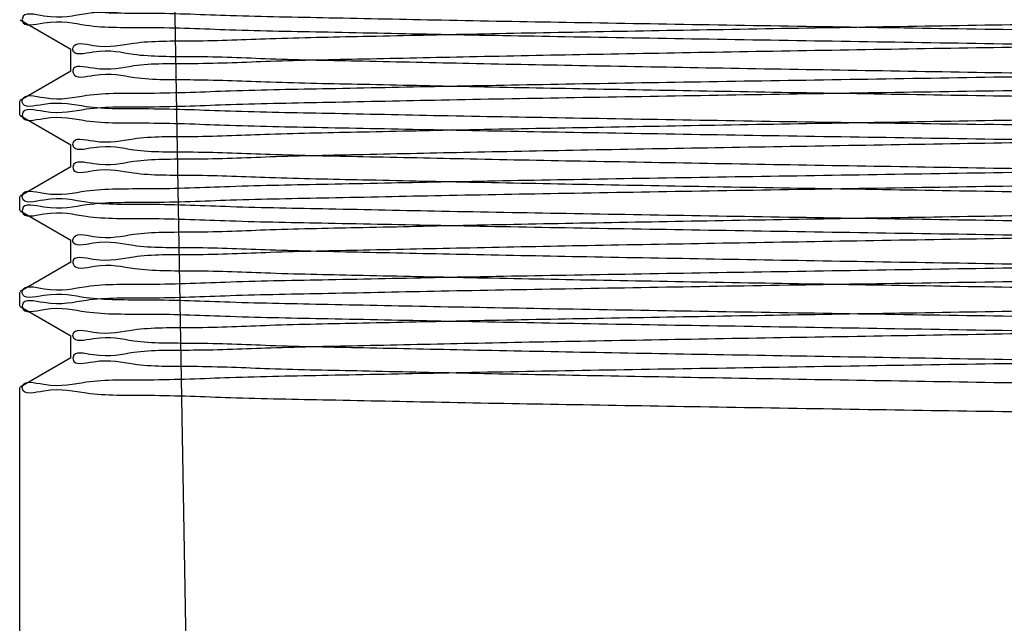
# Model space of a CAD drawing. Header units: millimetres. Extents: x 0 to 432, y 0 to 279.
# Tile 5 of 21: x 51 to 66, y 189 to 198. Entities that reach past the tile are written whole.
import ezdxf

# ---------------------------------------------------------------- set-up
doc = ezdxf.new("R2010")
doc.units = ezdxf.units.MM
doc.header["$LTSCALE"] = 23.749
doc.layers.get('0').update_dxf_attribs({"linetype": 'CONTINUOUS'})

msp = doc.modelspace()

# ---------------------------------------------------------------- linework, layer by layer
at = {"color": 0, "linetype": 'Continuous'}
for p, q in [((53.565, 186.517), (53.216, 206.517)), ((51.068, 198.3), (51.818, 197.867)), ((51.812, 197.873), (51.812, 197.536)), ((51.818, 197.542), (51.068, 197.109)), ((51.062, 197.103), (51.062, 196.896)), ((51.068, 196.89), (51.818, 196.457)), ((51.812, 196.463), (51.812, 196.126)), ((51.818, 196.132), (51.068, 195.699)), ((51.062, 195.693), (51.062, 195.486)), ((51.068, 195.48), (51.818, 195.047)), ((51.812, 195.053), (51.812, 194.716)), ((51.818, 194.722), (51.068, 194.289)), ((51.062, 194.283), (51.062, 194.076)), ((51.068, 194.07), (51.818, 193.637)), ((51.812, 193.643), (51.812, 193.306)), ((51.818, 193.312), (51.068, 192.879)), ((51.062, 192.873), (51.062, 187.517))]:
    msp.add_line(p, q, dxfattribs=at)
for points, knots in [([(65.312, 198.16), (64.605, 198.171), (63.206, 198.193), (61.145, 198.226), (59.179, 198.26), (57.35, 198.291), (55.7, 198.328), (54.252, 198.352), (53.083, 198.407), (52.106, 198.384), (51.605, 198.53), (51.103, 198.389), (51.098, 198.635), (51.606, 198.494), (52.1, 198.642), (53.077, 198.617), (54.243, 198.672), (55.688, 198.698), (57.336, 198.732), (59.167, 198.766), (61.137, 198.799), (63.202, 198.831), (64.604, 198.854), (65.312, 198.865)], [0, 0, 0, 0, 0.074551, 0.147522, 0.217176, 0.281805, 0.340278, 0.391334, 0.433556, 0.466059, 0.488163, 0.499399, 0.500579, 0.511766, 0.533812, 0.566236, 0.608333, 0.659255, 0.7177, 0.782357, 0.852196, 0.925375, 1, 1, 1, 1]), ([(65.312, 198.225), (65.983, 198.236), (67.31, 198.259), (69.264, 198.292), (71.127, 198.325), (72.861, 198.358), (74.422, 198.393), (75.793, 198.418), (76.9, 198.472), (77.824, 198.451), (78.3, 198.591), (78.774, 198.461), (78.779, 198.695), (78.298, 198.566), (77.828, 198.704), (76.903, 198.685), (75.797, 198.738), (74.427, 198.763), (72.867, 198.799), (71.133, 198.83), (69.268, 198.864), (67.312, 198.898), (65.983, 198.919), (65.312, 198.93)], [0, 0, 0, 0, 0.074587, 0.147645, 0.217377, 0.28193, 0.340407, 0.391388, 0.433556, 0.466044, 0.488131, 0.499364, 0.500609, 0.511803, 0.533853, 0.566327, 0.608469, 0.659381, 0.717852, 0.782379, 0.852183, 0.925351, 1, 1, 1, 1]), ([(65.312, 198.656), (64.605, 198.645), (63.206, 198.627), (61.145, 198.592), (59.179, 198.559), (57.35, 198.527), (55.7, 198.491), (54.253, 198.466), (53.083, 198.412), (52.106, 198.435), (51.605, 198.289), (51.103, 198.429), (51.098, 198.184), (51.606, 198.324), (52.1, 198.176), (53.077, 198.201), (54.243, 198.146), (55.688, 198.121), (57.336, 198.086), (59.167, 198.053), (61.137, 198.02), (63.202, 197.987), (64.604, 197.964), (65.312, 197.953)], [0, 0, 0, 0, 0.07455, 0.147521, 0.217175, 0.281802, 0.340274, 0.391331, 0.433553, 0.466057, 0.488161, 0.499398, 0.500578, 0.511764, 0.533809, 0.566233, 0.608329, 0.659251, 0.717695, 0.782352, 0.852192, 0.925373, 1, 1, 1, 1]), ([(65.312, 198.593), (65.983, 198.582), (67.31, 198.559), (69.263, 198.527), (71.125, 198.494), (72.859, 198.461), (74.42, 198.426), (75.791, 198.4), (76.899, 198.347), (77.823, 198.368), (78.299, 198.227), (78.774, 198.358), (78.779, 198.124), (78.298, 198.253), (77.829, 198.115), (76.903, 198.134), (75.799, 198.081), (74.429, 198.056), (72.869, 198.02), (71.134, 197.988), (69.269, 197.954), (67.312, 197.921), (65.984, 197.899), (65.312, 197.888)], [0, 0, 0, 0, 0.074592, 0.147602, 0.217294, 0.281837, 0.340334, 0.391303, 0.433511, 0.46601, 0.488117, 0.499362, 0.500607, 0.511794, 0.533844, 0.566293, 0.608423, 0.659301, 0.71777, 0.78235, 0.852165, 0.92533, 1, 1, 1, 1]), ([(65.312, 197.521), (64.64, 197.532), (63.307, 197.554), (61.348, 197.587), (59.483, 197.62), (57.754, 197.653), (56.198, 197.688), (54.829, 197.714), (53.724, 197.767), (52.793, 197.746), (52.329, 197.886), (51.84, 197.757), (51.856, 197.991), (52.322, 197.861), (52.804, 197.999), (53.725, 197.98), (54.832, 198.033), (56.2, 198.058), (57.761, 198.094), (59.494, 198.126), (61.359, 198.159), (63.314, 198.193), (64.642, 198.214), (65.312, 198.225)], [0, 0, 0, 0, 0.074837, 0.148245, 0.217966, 0.282267, 0.340556, 0.391377, 0.433637, 0.466228, 0.488283, 0.499416, 0.500663, 0.511918, 0.534007, 0.566476, 0.608614, 0.659494, 0.717946, 0.782492, 0.85227, 0.925381, 1, 1, 1, 1]), ([(65.312, 197.455), (66.023, 197.467), (67.431, 197.488), (69.502, 197.522), (71.476, 197.556), (73.306, 197.587), (74.951, 197.623), (76.394, 197.648), (77.556, 197.702), (78.534, 197.68), (79.018, 197.824), (79.534, 197.687), (79.514, 197.931), (79.024, 197.789), (78.514, 197.938), (77.542, 197.913), (76.372, 197.968), (74.926, 197.993), (73.281, 198.027), (71.455, 198.061), (69.49, 198.094), (67.426, 198.126), (66.021, 198.149), (65.312, 198.16)], [0, 0, 0, 0, 0.074864, 0.148438, 0.218321, 0.282899, 0.341263, 0.392051, 0.434088, 0.466425, 0.488381, 0.499459, 0.500641, 0.511893, 0.534011, 0.566496, 0.608669, 0.659617, 0.718123, 0.782407, 0.851962, 0.925273, 1, 1, 1, 1]), ([(65.312, 197.888), (64.641, 197.877), (63.31, 197.855), (61.352, 197.821), (59.489, 197.789), (57.76, 197.755), (56.205, 197.721), (54.836, 197.695), (53.731, 197.642), (52.795, 197.663), (52.335, 197.523), (51.836, 197.652), (51.862, 197.416), (52.326, 197.548), (52.816, 197.409), (53.732, 197.428), (54.837, 197.376), (56.203, 197.351), (57.763, 197.315), (59.494, 197.283), (61.356, 197.249), (63.311, 197.216), (64.641, 197.194), (65.313, 197.183)], [0, 0, 0, 0, 0.074732, 0.14807, 0.217762, 0.282043, 0.3403, 0.391135, 0.433431, 0.466053, 0.488228, 0.499433, 0.500692, 0.512184, 0.534454, 0.566759, 0.60872, 0.659588, 0.718046, 0.782473, 0.852063, 0.925261, 1, 1, 1, 1]), ([(65.312, 197.953), (66.02, 197.942), (67.422, 197.921), (69.485, 197.887), (71.451, 197.854), (73.281, 197.822), (74.928, 197.786), (76.375, 197.761), (77.543, 197.707), (78.52, 197.73), (79.02, 197.584), (79.522, 197.724), (79.526, 197.479), (79.019, 197.619), (78.524, 197.471), (77.546, 197.496), (76.38, 197.441), (74.933, 197.416), (73.286, 197.381), (71.455, 197.348), (69.487, 197.315), (67.423, 197.282), (66.021, 197.26), (65.312, 197.248)], [0, 0, 0, 0, 0.074619, 0.147697, 0.217451, 0.281944, 0.340451, 0.391384, 0.433601, 0.466091, 0.488168, 0.499401, 0.500581, 0.511772, 0.533821, 0.566298, 0.608451, 0.659345, 0.717873, 0.782404, 0.852214, 0.925352, 1, 1, 1, 1]), ([(65.312, 196.753), (64.604, 196.764), (63.2, 196.782), (61.134, 196.817), (59.164, 196.85), (57.334, 196.882), (55.687, 196.918), (54.241, 196.943), (53.075, 196.997), (52.096, 196.974), (51.608, 197.119), (51.093, 196.981), (51.108, 197.226), (51.603, 197.084), (52.11, 197.233), (53.084, 197.208), (54.253, 197.263), (55.699, 197.288), (57.347, 197.323), (59.177, 197.356), (61.142, 197.389), (63.204, 197.421), (64.604, 197.444), (65.312, 197.455)], [0, 0, 0, 0, 0.074662, 0.147947, 0.21781, 0.282388, 0.340726, 0.391735, 0.433877, 0.466279, 0.48829, 0.499447, 0.500628, 0.511891, 0.534038, 0.566562, 0.608726, 0.659589, 0.718168, 0.782668, 0.852384, 0.925364, 1, 1, 1, 1]), ([(65.313, 196.816), (65.984, 196.827), (67.312, 196.849), (69.267, 196.882), (71.127, 196.915), (72.857, 196.948), (74.415, 196.982), (75.786, 197.008), (76.895, 197.062), (77.825, 197.04), (78.297, 197.182), (78.778, 197.051), (78.775, 197.285), (78.301, 197.156), (77.827, 197.294), (76.904, 197.275), (75.799, 197.328), (74.43, 197.353), (72.87, 197.389), (71.138, 197.42), (69.273, 197.454), (67.315, 197.488), (65.984, 197.51), (65.312, 197.521)], [0, 0, 0, 0, 0.074688, 0.147771, 0.217422, 0.281728, 0.340101, 0.391024, 0.433375, 0.466044, 0.488177, 0.499382, 0.500625, 0.511823, 0.533864, 0.566294, 0.608412, 0.659294, 0.717721, 0.782207, 0.85192, 0.925243, 1, 1, 1, 1]), ([(65.312, 197.248), (64.605, 197.237), (63.206, 197.216), (61.145, 197.182), (59.179, 197.149), (57.35, 197.117), (55.7, 197.081), (54.252, 197.056), (53.083, 197.002), (52.106, 197.025), (51.605, 196.879), (51.103, 197.019), (51.098, 196.774), (51.606, 196.914), (52.1, 196.766), (53.077, 196.791), (54.243, 196.736), (55.688, 196.711), (57.336, 196.676), (59.167, 196.643), (61.137, 196.61), (63.202, 196.577), (64.604, 196.555), (65.312, 196.544)], [0, 0, 0, 0, 0.074551, 0.147522, 0.217176, 0.281806, 0.340278, 0.391334, 0.433555, 0.466059, 0.488163, 0.499399, 0.500579, 0.511766, 0.533811, 0.566236, 0.608332, 0.659254, 0.717698, 0.782355, 0.852194, 0.925374, 1, 1, 1, 1]), ([(65.313, 197.183), (65.985, 197.172), (67.318, 197.15), (69.277, 197.116), (71.141, 197.083), (72.87, 197.05), (74.426, 197.016), (75.795, 196.99), (76.9, 196.937), (77.832, 196.958), (78.296, 196.818), (78.784, 196.947), (78.768, 196.713), (78.303, 196.843), (77.821, 196.704), (76.9, 196.724), (75.793, 196.671), (74.425, 196.646), (72.864, 196.61), (71.131, 196.578), (69.267, 196.544), (67.311, 196.511), (65.983, 196.489), (65.313, 196.478)], [0, 0, 0, 0, 0.074829, 0.148231, 0.217945, 0.282246, 0.34052, 0.391341, 0.433622, 0.466216, 0.488273, 0.499415, 0.500662, 0.511915, 0.534002, 0.566469, 0.608606, 0.659485, 0.717935, 0.782481, 0.852259, 0.925375, 1, 1, 1, 1]), ([(65.313, 196.111), (64.642, 196.122), (63.315, 196.144), (61.362, 196.177), (59.499, 196.21), (57.766, 196.243), (56.205, 196.278), (54.834, 196.303), (53.726, 196.357), (52.802, 196.336), (52.325, 196.476), (51.851, 196.346), (51.846, 196.58), (52.327, 196.451), (52.796, 196.589), (53.722, 196.57), (54.826, 196.623), (56.196, 196.648), (57.756, 196.684), (59.491, 196.715), (61.356, 196.749), (63.312, 196.783), (64.641, 196.804), (65.313, 196.816)], [0, 0, 0, 0, 0.0746, 0.147608, 0.217299, 0.281842, 0.340338, 0.391306, 0.433514, 0.466013, 0.488119, 0.499365, 0.50061, 0.511797, 0.533846, 0.566295, 0.608423, 0.659302, 0.717769, 0.782348, 0.852163, 0.925327, 1, 1, 1, 1]), ([(65.312, 196.045), (66.019, 196.056), (67.418, 196.078), (69.478, 196.111), (71.443, 196.145), (73.273, 196.176), (74.923, 196.213), (76.37, 196.237), (77.54, 196.291), (78.513, 196.269), (79.024, 196.415), (79.514, 196.274), (79.534, 196.519), (79.017, 196.38), (78.534, 196.527), (77.555, 196.502), (76.394, 196.557), (74.952, 196.583), (73.306, 196.617), (71.475, 196.65), (69.501, 196.684), (67.43, 196.713), (66.022, 196.746), (65.312, 196.757)], [0, 0, 0, 0, 0.074502, 0.147438, 0.217083, 0.28171, 0.340257, 0.391232, 0.43343, 0.465938, 0.488069, 0.499358, 0.50054, 0.511635, 0.533588, 0.565932, 0.607947, 0.658699, 0.717071, 0.781679, 0.851636, 0.925176, 1, 1, 1, 1]), ([(65.312, 196.544), (66.02, 196.533), (67.421, 196.511), (69.482, 196.477), (71.448, 196.444), (73.278, 196.412), (74.926, 196.376), (76.374, 196.351), (77.542, 196.297), (78.519, 196.32), (79.02, 196.174), (79.522, 196.314), (79.527, 196.069), (79.018, 196.209), (78.525, 196.061), (77.547, 196.086), (76.381, 196.031), (74.935, 196.006), (73.288, 195.971), (71.457, 195.938), (69.488, 195.905), (67.423, 195.872), (66.021, 195.85), (65.312, 195.839)], [0, 0, 0, 0, 0.0746, 0.14762, 0.217301, 0.28186, 0.34038, 0.391353, 0.433562, 0.46606, 0.48816, 0.499398, 0.500578, 0.51176, 0.533813, 0.566266, 0.6084, 0.659285, 0.717773, 0.782359, 0.852156, 0.925323, 1, 1, 1, 1]), ([(65.313, 196.478), (64.642, 196.467), (63.315, 196.444), (61.362, 196.412), (59.5, 196.379), (57.766, 196.346), (56.205, 196.311), (54.834, 196.285), (53.726, 196.232), (52.802, 196.253), (52.325, 196.112), (51.851, 196.243), (51.846, 196.009), (52.327, 196.138), (52.796, 196), (53.722, 196.019), (54.826, 195.966), (56.196, 195.941), (57.756, 195.905), (59.491, 195.873), (61.356, 195.839), (63.312, 195.806), (64.641, 195.784), (65.313, 195.773)], [0, 0, 0, 0, 0.074589, 0.147595, 0.217287, 0.281832, 0.34033, 0.3913, 0.433509, 0.466008, 0.488115, 0.49936, 0.500605, 0.511793, 0.533843, 0.566294, 0.608425, 0.659307, 0.717776, 0.782354, 0.852144, 0.925297, 1, 1, 1, 1]), ([(65.312, 195.405), (65.983, 195.417), (67.309, 195.439), (69.262, 195.472), (71.125, 195.505), (72.859, 195.538), (74.42, 195.573), (75.791, 195.598), (76.899, 195.652), (77.823, 195.631), (78.3, 195.771), (78.773, 195.641), (78.78, 195.875), (78.298, 195.746), (77.83, 195.884), (76.904, 195.865), (75.799, 195.918), (74.429, 195.943), (72.868, 195.979), (71.134, 196.01), (69.269, 196.044), (67.312, 196.078), (65.984, 196.099), (65.313, 196.111)], [0, 0, 0, 0, 0.074568, 0.147576, 0.217285, 0.281843, 0.340337, 0.391321, 0.433501, 0.466022, 0.488116, 0.499361, 0.500606, 0.511786, 0.533814, 0.566277, 0.608418, 0.65934, 0.717797, 0.78234, 0.852162, 0.925359, 1, 1, 1, 1]), ([(65.312, 195.34), (64.605, 195.351), (63.206, 195.373), (61.145, 195.406), (59.179, 195.44), (57.35, 195.471), (55.7, 195.508), (54.252, 195.532), (53.083, 195.587), (52.106, 195.564), (51.605, 195.71), (51.103, 195.569), (51.098, 195.815), (51.606, 195.674), (52.1, 195.822), (53.077, 195.797), (54.243, 195.852), (55.688, 195.878), (57.336, 195.912), (59.167, 195.946), (61.137, 195.979), (63.202, 196.011), (64.604, 196.034), (65.312, 196.045)], [0, 0, 0, 0, 0.074551, 0.147522, 0.217176, 0.281806, 0.340278, 0.391334, 0.433556, 0.466059, 0.488163, 0.499399, 0.500579, 0.511766, 0.533812, 0.566236, 0.608333, 0.659255, 0.7177, 0.782357, 0.852195, 0.925375, 1, 1, 1, 1]), ([(65.312, 195.839), (64.605, 195.827), (63.204, 195.806), (61.143, 195.772), (59.177, 195.739), (57.347, 195.707), (55.699, 195.671), (54.251, 195.646), (53.082, 195.592), (52.106, 195.615), (51.605, 195.469), (51.103, 195.609), (51.098, 195.364), (51.606, 195.504), (52.1, 195.356), (53.078, 195.381), (54.244, 195.326), (55.69, 195.301), (57.337, 195.266), (59.168, 195.233), (61.136, 195.2), (63.201, 195.167), (64.604, 195.145), (65.312, 195.134)], [0, 0, 0, 0, 0.0746, 0.147619, 0.2173, 0.281859, 0.340379, 0.391352, 0.433561, 0.466059, 0.48816, 0.499398, 0.500577, 0.51176, 0.533813, 0.566265, 0.6084, 0.659285, 0.717773, 0.782358, 0.852156, 0.925322, 1, 1, 1, 1]), ([(65.313, 195.773), (65.985, 195.762), (67.316, 195.74), (69.273, 195.706), (71.137, 195.674), (72.865, 195.64), (74.421, 195.606), (75.79, 195.58), (76.895, 195.527), (77.83, 195.548), (78.29, 195.408), (78.789, 195.537), (78.762, 195.301), (78.299, 195.433), (77.809, 195.294), (76.893, 195.313), (75.788, 195.261), (74.422, 195.236), (72.862, 195.2), (71.131, 195.168), (69.269, 195.134), (67.313, 195.101), (65.984, 195.079), (65.312, 195.068)], [0, 0, 0, 0, 0.074749, 0.148103, 0.2178, 0.282078, 0.340331, 0.391159, 0.433447, 0.466062, 0.488235, 0.499436, 0.500696, 0.512186, 0.534459, 0.566762, 0.608718, 0.65958, 0.718039, 0.782467, 0.852083, 0.925295, 1, 1, 1, 1]), ([(65.312, 194.701), (64.639, 194.712), (63.307, 194.734), (61.348, 194.767), (59.483, 194.8), (57.754, 194.833), (56.198, 194.868), (54.829, 194.894), (53.724, 194.947), (52.793, 194.926), (52.329, 195.066), (51.84, 194.937), (51.857, 195.171), (52.322, 195.041), (52.804, 195.179), (53.725, 195.16), (54.832, 195.213), (56.2, 195.238), (57.761, 195.274), (59.494, 195.306), (61.359, 195.339), (63.314, 195.373), (64.642, 195.394), (65.312, 195.405)], [0, 0, 0, 0, 0.074835, 0.148246, 0.217968, 0.28227, 0.340558, 0.391378, 0.433637, 0.466227, 0.488281, 0.499414, 0.500661, 0.511916, 0.534006, 0.566476, 0.608614, 0.659495, 0.717947, 0.782494, 0.852271, 0.92538, 1, 1, 1, 1]), ([(65.312, 194.635), (66.02, 194.646), (67.42, 194.668), (69.482, 194.701), (71.448, 194.735), (73.277, 194.766), (74.926, 194.803), (76.373, 194.827), (77.542, 194.882), (78.518, 194.859), (79.021, 195.005), (79.52, 194.864), (79.528, 195.11), (79.018, 194.969), (78.526, 195.117), (77.547, 195.092), (76.381, 195.147), (74.935, 195.173), (73.288, 195.207), (71.457, 195.241), (69.489, 195.274), (67.424, 195.306), (66.021, 195.329), (65.312, 195.34)], [0, 0, 0, 0, 0.074581, 0.147587, 0.217277, 0.28184, 0.340372, 0.391354, 0.433533, 0.46607, 0.488156, 0.499391, 0.500572, 0.511742, 0.533765, 0.566236, 0.608386, 0.659312, 0.717791, 0.782335, 0.852136, 0.925338, 1, 1, 1, 1]), ([(65.312, 195.134), (66.02, 195.123), (67.421, 195.101), (69.482, 195.067), (71.448, 195.034), (73.278, 195.002), (74.926, 194.966), (76.373, 194.941), (77.542, 194.887), (78.519, 194.91), (79.02, 194.764), (79.521, 194.904), (79.527, 194.659), (79.018, 194.799), (78.525, 194.651), (77.547, 194.676), (76.381, 194.621), (74.935, 194.596), (73.288, 194.561), (71.457, 194.528), (69.488, 194.495), (67.424, 194.462), (66.021, 194.439), (65.312, 194.428)], [0, 0, 0, 0, 0.0746, 0.147619, 0.217299, 0.281858, 0.340378, 0.391351, 0.43356, 0.466058, 0.488159, 0.499397, 0.500577, 0.511759, 0.533811, 0.566263, 0.608397, 0.659281, 0.717768, 0.782353, 0.852152, 0.925321, 1, 1, 1, 1]), ([(65.312, 195.068), (64.641, 195.057), (63.309, 195.034), (61.352, 195.001), (59.489, 194.969), (57.761, 194.935), (56.206, 194.901), (54.836, 194.875), (53.731, 194.822), (52.795, 194.843), (52.336, 194.703), (51.835, 194.832), (51.863, 194.596), (52.326, 194.728), (52.817, 194.589), (53.732, 194.608), (54.838, 194.556), (56.205, 194.531), (57.765, 194.495), (59.499, 194.463), (61.361, 194.429), (63.315, 194.396), (64.642, 194.374), (65.312, 194.363)], [0, 0, 0, 0, 0.074752, 0.148097, 0.217773, 0.282038, 0.340287, 0.391105, 0.433429, 0.466064, 0.488239, 0.499449, 0.50071, 0.512215, 0.534505, 0.566808, 0.608765, 0.659649, 0.718131, 0.782664, 0.852399, 0.925412, 1, 1, 1, 1]), ([(65.314, 193.995), (65.985, 194.007), (67.315, 194.029), (69.27, 194.062), (71.131, 194.095), (72.86, 194.128), (74.417, 194.162), (75.788, 194.188), (76.896, 194.242), (77.826, 194.22), (78.297, 194.361), (78.779, 194.231), (78.774, 194.465), (78.301, 194.336), (77.826, 194.474), (76.903, 194.455), (75.798, 194.508), (74.429, 194.533), (72.87, 194.569), (71.138, 194.6), (69.273, 194.634), (67.315, 194.668), (65.984, 194.69), (65.312, 194.701)], [0, 0, 0, 0, 0.074745, 0.14787, 0.217522, 0.281804, 0.340172, 0.391073, 0.433401, 0.466061, 0.488178, 0.499366, 0.50061, 0.511818, 0.533868, 0.566303, 0.608424, 0.659307, 0.717734, 0.782218, 0.851927, 0.925242, 1, 1, 1, 1]), ([(65.312, 193.93), (64.604, 193.941), (63.2, 193.963), (61.134, 193.996), (59.164, 194.03), (57.334, 194.062), (55.687, 194.098), (54.241, 194.123), (53.075, 194.177), (52.096, 194.154), (51.608, 194.299), (51.093, 194.161), (51.108, 194.406), (51.603, 194.264), (52.11, 194.413), (53.084, 194.388), (54.253, 194.443), (55.699, 194.468), (57.347, 194.503), (59.177, 194.536), (61.142, 194.569), (63.204, 194.601), (64.604, 194.624), (65.312, 194.635)], [0, 0, 0, 0, 0.074663, 0.147949, 0.217812, 0.28239, 0.340728, 0.391736, 0.433878, 0.46628, 0.488291, 0.499448, 0.500629, 0.511892, 0.534038, 0.566562, 0.608727, 0.65959, 0.718168, 0.782668, 0.852384, 0.925364, 1, 1, 1, 1]), ([(65.312, 194.428), (64.604, 194.417), (63.202, 194.396), (61.138, 194.362), (59.171, 194.329), (57.341, 194.297), (55.693, 194.261), (54.246, 194.236), (53.08, 194.182), (52.103, 194.205), (51.605, 194.059), (51.101, 194.199), (51.1, 193.953), (51.606, 194.095), (52.103, 193.946), (53.079, 193.971), (54.245, 193.916), (55.691, 193.891), (57.338, 193.856), (59.168, 193.823), (61.137, 193.79), (63.202, 193.757), (64.604, 193.735), (65.312, 193.723)], [0, 0, 0, 0, 0.074676, 0.147816, 0.217473, 0.282061, 0.340602, 0.391528, 0.433651, 0.466126, 0.488211, 0.49941, 0.500588, 0.511797, 0.533877, 0.566305, 0.608429, 0.659337, 0.71779, 0.782348, 0.852173, 0.925367, 1, 1, 1, 1]), ([(65.312, 194.363), (65.983, 194.352), (67.309, 194.329), (69.263, 194.297), (71.125, 194.264), (72.858, 194.231), (74.42, 194.196), (75.791, 194.17), (76.898, 194.117), (77.823, 194.138), (78.3, 193.997), (78.773, 194.128), (78.78, 193.894), (78.298, 194.023), (77.829, 193.885), (76.903, 193.904), (75.799, 193.851), (74.429, 193.826), (72.869, 193.79), (71.135, 193.758), (69.269, 193.724), (67.313, 193.691), (65.984, 193.669), (65.314, 193.658)], [0, 0, 0, 0, 0.074601, 0.147611, 0.217304, 0.281849, 0.340346, 0.391316, 0.433528, 0.466031, 0.488136, 0.499385, 0.500631, 0.511819, 0.533865, 0.566319, 0.608468, 0.659334, 0.717784, 0.782354, 0.852182, 0.925365, 1, 1, 1, 1]), ([(65.312, 193.291), (64.642, 193.302), (63.315, 193.324), (61.362, 193.357), (59.499, 193.39), (57.766, 193.423), (56.204, 193.458), (54.833, 193.483), (53.726, 193.537), (52.801, 193.516), (52.326, 193.656), (51.85, 193.526), (51.847, 193.76), (52.327, 193.631), (52.797, 193.769), (53.723, 193.75), (54.828, 193.803), (56.198, 193.828), (57.759, 193.864), (59.494, 193.896), (61.359, 193.929), (63.315, 193.963), (64.643, 193.984), (65.314, 193.995)], [0, 0, 0, 0, 0.074596, 0.147609, 0.217303, 0.281848, 0.340347, 0.391314, 0.433519, 0.466012, 0.488111, 0.499347, 0.500592, 0.511792, 0.533856, 0.566321, 0.608465, 0.659359, 0.717845, 0.782445, 0.852254, 0.925377, 1, 1, 1, 1]), ([(65.312, 193.225), (66.02, 193.236), (67.419, 193.258), (69.479, 193.291), (71.444, 193.325), (73.273, 193.356), (74.922, 193.393), (76.37, 193.417), (77.54, 193.471), (78.515, 193.449), (79.022, 193.595), (79.517, 193.454), (79.532, 193.699), (79.017, 193.559), (78.529, 193.707), (77.549, 193.682), (76.383, 193.737), (74.936, 193.763), (73.29, 193.797), (71.461, 193.83), (69.492, 193.863), (67.425, 193.896), (66.021, 193.919), (65.312, 193.93)], [0, 0, 0, 0, 0.074606, 0.147483, 0.217129, 0.28167, 0.340265, 0.391203, 0.433432, 0.465974, 0.488115, 0.499374, 0.500556, 0.511711, 0.533731, 0.566155, 0.608299, 0.659318, 0.717726, 0.782165, 0.852003, 0.925332, 1, 1, 1, 1]), ([(65.314, 193.658), (64.642, 193.647), (63.314, 193.625), (61.359, 193.592), (59.499, 193.559), (57.769, 193.526), (56.211, 193.491), (54.84, 193.465), (53.731, 193.412), (52.8, 193.433), (52.327, 193.292), (51.847, 193.423), (51.849, 193.189), (52.324, 193.318), (52.797, 193.179), (53.721, 193.199), (54.826, 193.146), (56.195, 193.121), (57.754, 193.085), (59.487, 193.053), (61.352, 193.019), (63.31, 192.986), (64.641, 192.964), (65.312, 192.953)], [0, 0, 0, 0, 0.074699, 0.147766, 0.217414, 0.281726, 0.340104, 0.39103, 0.433388, 0.466063, 0.488196, 0.499404, 0.500648, 0.511839, 0.533868, 0.5663, 0.608423, 0.659301, 0.717727, 0.782213, 0.851945, 0.925273, 1, 1, 1, 1]), ([(65.312, 193.723), (66, 193.713), (67.36, 193.692), (69.366, 193.659), (71.284, 193.627), (73.076, 193.596), (74.704, 193.562), (76.135, 193.532), (77.347, 193.496), (78.283, 193.477), (78.997, 193.419), (79.33, 193.439), (79.638, 193.348), (79.157, 193.323), (78.819, 193.293), (77.957, 193.263), (76.945, 193.232), (76.15, 193.212), (75.716, 193.202)], [0, 0, 0, 0, 0.11389, 0.225545, 0.332459, 0.431792, 0.522524, 0.602299, 0.669391, 0.722394, 0.760136, 0.781929, 0.787515, 0.79893, 0.826412, 0.869809, 0.928131, 1, 1, 1, 1]), ([(65.312, 192.52), (64.605, 192.531), (63.206, 192.553), (61.145, 192.586), (59.179, 192.62), (57.35, 192.651), (55.7, 192.688), (54.252, 192.712), (53.083, 192.767), (52.106, 192.744), (51.605, 192.89), (51.103, 192.749), (51.098, 192.995), (51.606, 192.854), (52.1, 193.002), (53.077, 192.977), (54.243, 193.032), (55.688, 193.058), (57.336, 193.092), (59.167, 193.126), (61.137, 193.159), (63.202, 193.191), (64.604, 193.214), (65.312, 193.225)], [0, 0, 0, 0, 0.074552, 0.147522, 0.217176, 0.281805, 0.340278, 0.391334, 0.433555, 0.466059, 0.488163, 0.499399, 0.500579, 0.511766, 0.533811, 0.566236, 0.608332, 0.659254, 0.717698, 0.782356, 0.852194, 0.925374, 1, 1, 1, 1]), ([(75.169, 192.769), (75.604, 192.78), (76.391, 192.804), (77.4, 192.826), (78.186, 192.882), (78.543, 192.87), (78.897, 192.956), (78.397, 192.994), (78.034, 193.017), (77.126, 193.053), (76.053, 193.085), (74.676, 193.119), (73.094, 193.154), (71.319, 193.187), (69.4, 193.222), (67.381, 193.257), (66.007, 193.279), (65.312, 193.291)], [0, 0, 0, 0, 0.076078, 0.13668, 0.180198, 0.205617, 0.212719, 0.224951, 0.255655, 0.304131, 0.36922, 0.449426, 0.542866, 0.646774, 0.759668, 0.878497, 1, 1, 1, 1]), ([(65.312, 192.953), (66.007, 192.941), (67.383, 192.918), (69.403, 192.884), (71.322, 192.85), (73.096, 192.815), (74.678, 192.782), (76.055, 192.747), (77.128, 192.715), (78.035, 192.681), (78.397, 192.655), (78.896, 192.619), (78.544, 192.531), (78.187, 192.545), (77.401, 192.488), (76.391, 192.465), (75.604, 192.442), (75.169, 192.432)], [0, 0, 0, 0, 0.121527, 0.240593, 0.353426, 0.457325, 0.550679, 0.630908, 0.696005, 0.744415, 0.77505, 0.787274, 0.794344, 0.819714, 0.863233, 0.923884, 1, 1, 1, 1]), ([(75.716, 191.999), (76.149, 192.009), (76.944, 192.027), (77.955, 192.059), (78.817, 192.09), (79.155, 192.118), (79.638, 192.145), (79.33, 192.234), (78.997, 192.216), (78.284, 192.274), (77.348, 192.292), (76.138, 192.329), (74.708, 192.359), (73.08, 192.391), (71.288, 192.424), (69.369, 192.455), (67.362, 192.488), (66, 192.509), (65.312, 192.52)], [0, 0, 0, 0, 0.071779, 0.130042, 0.173453, 0.201008, 0.212485, 0.218021, 0.239815, 0.277586, 0.330512, 0.397517, 0.477245, 0.567923, 0.667329, 0.774273, 0.886028, 1, 1, 1, 1])]:
    msp.add_open_spline(points, degree=3, knots=knots, dxfattribs=at)

doc.saveas('drawing.dxf')
